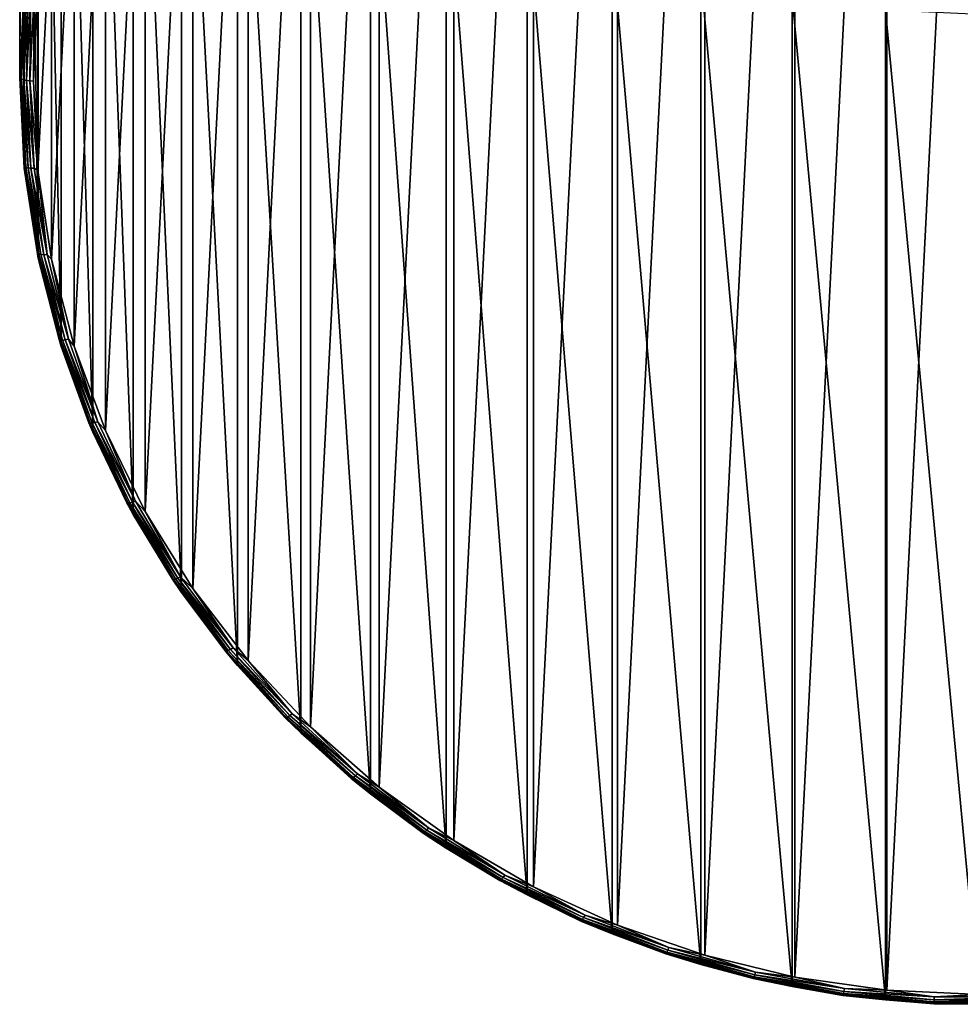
# Model space of a CAD drawing. Header units: metres. Extents: x -22 to 73, y -229 to 22.
# Tile 1 of 256: x -14 to 0, y -229 to -215. Entities that reach past the tile are written whole.
import ezdxf

# ---------------------------------------------------------------- set-up
doc = ezdxf.new("R2010")
doc.units = ezdxf.units.M
doc.layers.add('solid_509500_SW0001', color=7, linetype='CONTINUOUS')

msp = doc.modelspace()

# ---------------------------------------------------------------- linework, layer by layer
at = {"layer": 'solid_509500_SW0001'}
for points in [[(-13.932586, -199.789444, 232.184219), (-14, -215.557037, 178.640732), (-14, -201.114929, 232.539383)], [(-13.932586, -214.231552, 178.285568), (-14, -215.557037, 178.640732), (-13.932586, -199.789444, 232.184219)], [(-13.932586, -216.882523, 178.99588), (-13.932586, -202.440414, 232.894547), (-14, -201.114929, 232.539383)], [(-14, -215.557037, 178.640732), (-13.932586, -216.882523, 178.99588), (-14, -201.114929, 232.539383)], [(-1.352736, -202.343216, 174.893036), (-1.352736, -228.874374, 182.002045), (-2.692418, -228.682419, 181.950607)], [(-2.692418, -202.535187, 174.944473), (-1.352736, -202.343216, 174.893036), (-2.692418, -228.682419, 181.950607)], [(0, -202.279022, 174.875839), (0, -228.938583, 182.019241), (-1.352736, -228.874374, 182.002045)], [(-1.352736, -202.343216, 174.893036), (0, -202.279022, 174.875839), (-1.352736, -228.874374, 182.002045)], [(-13.730994, -218.195236, 179.347626), (-13.730994, -203.753128, 233.246292), (-13.932586, -202.440414, 232.894547)], [(-13.932586, -216.882523, 178.99588), (-13.730994, -218.195236, 179.347626), (-13.932586, -202.440414, 232.894547)], [(-2.692418, -202.535187, 174.944473), (-2.692418, -228.682419, 181.950607), (-4.006205, -228.364517, 181.865417)], [(-4.006205, -202.853073, 175.029648), (-2.692418, -202.535187, 174.944473), (-4.006205, -228.364517, 181.865417)], [(-4.006205, -202.853073, 175.029648), (-4.006205, -228.364517, 181.865417), (-5.281374, -227.923767, 181.74733)], [(-5.281374, -203.293823, 175.147751), (-4.006205, -202.853073, 175.029648), (-5.281374, -227.923767, 181.74733)], [(-5.281374, -203.293823, 175.147751), (-5.281374, -227.923767, 181.74733), (-6.505676, -227.36441, 181.597443)], [(-6.505676, -203.853195, 175.297638), (-5.281374, -203.293823, 175.147751), (-6.505676, -227.36441, 181.597443)], [(-13.397164, -219.482544, 179.692566), (-13.397164, -205.040436, 233.591217), (-13.730994, -203.753128, 233.246292)], [(-13.730994, -218.195236, 179.347626), (-13.397164, -219.482544, 179.692566), (-13.730994, -203.753128, 233.246292)], [(-6.505676, -203.853195, 175.297638), (-6.505676, -227.36441, 181.597443), (-7.667342, -226.691803, 181.417221)], [(-7.667342, -204.525803, 175.477859), (-6.505676, -203.853195, 175.297638), (-7.667342, -226.691803, 181.417221)], [(-7.667342, -204.525803, 175.477859), (-7.667342, -226.691803, 181.417221), (-8.755124, -225.91246, 181.208405)], [(-8.755124, -205.305145, 175.686676), (-7.667342, -204.525803, 175.477859), (-8.755124, -225.91246, 181.208405)], [(-12.934314, -220.732056, 180.027359), (-12.934314, -206.289948, 233.926025), (-13.397164, -205.040436, 233.591217)], [(-13.397164, -219.482544, 179.692566), (-12.934314, -220.732056, 180.027359), (-13.397164, -205.040436, 233.591217)], [(-8.755124, -205.305145, 175.686676), (-8.755124, -225.91246, 181.208405), (-9.758599, -225.033859, 180.972977)], [(-9.758599, -206.183731, 175.922104), (-8.755124, -205.305145, 175.686676), (-9.758599, -225.033859, 180.972977)], [(-12.346898, -221.931717, 180.348816), (-12.346898, -207.489609, 234.247482), (-12.934314, -206.289948, 233.926025)], [(-12.934314, -220.732056, 180.027359), (-12.346898, -221.931717, 180.348816), (-12.934314, -206.289948, 233.926025)], [(-9.758599, -206.183731, 175.922104), (-9.758599, -225.033859, 180.972977), (-10.668079, -224.064484, 180.713242)], [(-10.668079, -207.153107, 176.181839), (-9.758599, -206.183731, 175.922104), (-10.668079, -224.064484, 180.713242)], [(-10.668079, -207.153107, 176.181839), (-10.668079, -224.064484, 180.713242), (-11.474791, -223.013687, 180.431671)], [(-11.474791, -208.203903, 176.463409), (-10.668079, -207.153107, 176.181839), (-11.474791, -223.013687, 180.431671)], [(-11.640574, -223.069992, 180.653809), (-11.640574, -208.627884, 234.552475), (-12.346898, -207.489609, 234.247482)], [(-12.346898, -221.931717, 180.348816), (-11.640574, -223.069992, 180.653809), (-12.346898, -207.489609, 234.247482)], [(-11.474791, -208.203903, 176.463409), (-11.474791, -223.013687, 180.431671), (-12.171, -221.891541, 180.130997)], [(-12.171, -209.326065, 176.764084), (-11.474791, -208.203903, 176.463409), (-12.171, -221.891541, 180.130997)], [(-10.822146, -224.13591, 180.939423), (-10.822146, -209.693802, 234.838089), (-11.640574, -208.627884, 234.552475)], [(-11.640574, -223.069992, 180.653809), (-10.822146, -224.13591, 180.939423), (-11.640574, -208.627884, 234.552475)], [(-12.171, -209.326065, 176.764084), (-12.171, -221.891541, 180.130997), (-12.749963, -220.708893, 179.814102)], [(-12.749963, -210.508713, 177.080978), (-12.171, -209.326065, 176.764084), (-12.749963, -220.708893, 179.814102)], [(-9.899495, -225.119217, 181.202896), (-9.899495, -210.677109, 235.101563), (-10.822146, -209.693802, 234.838089)], [(-10.822146, -224.13591, 180.939423), (-9.899495, -225.119217, 181.202896), (-10.822146, -209.693802, 234.838089)], [(-12.749963, -210.508713, 177.080978), (-12.749963, -220.708893, 179.814102), (-13.20613, -219.477097, 179.484055)], [(-13.20613, -211.740494, 177.411026), (-12.749963, -210.508713, 177.080978), (-13.20613, -219.477097, 179.484055)], [(-8.881506, -226.010422, 181.441696), (-8.881506, -211.568329, 235.340363), (-9.899495, -210.677109, 235.101563)], [(-9.899495, -225.119217, 181.202896), (-8.881506, -226.010422, 181.441696), (-9.899495, -210.677109, 235.101563)], [(-7.777983, -226.800964, 181.653534), (-7.777983, -212.358871, 235.552185), (-8.881506, -211.568329, 235.340363)], [(-8.881506, -226.010422, 181.441696), (-7.777983, -226.800964, 181.653534), (-8.881506, -211.568329, 235.340363)], [(-13.20613, -211.740494, 177.411026), (-13.20613, -219.477097, 179.484055), (-13.535079, -218.20813, 179.144028)], [(-13.535079, -213.00946, 177.751053), (-13.20613, -211.740494, 177.411026), (-13.535079, -218.20813, 179.144028)], [(-6.599555, -227.483231, 181.836334), (-6.599555, -213.041122, 235.735001), (-7.777983, -212.358871, 235.552185)], [(-7.777983, -226.800964, 181.653534), (-6.599555, -227.483231, 181.836334), (-7.777983, -212.358871, 235.552185)], [(-13.535079, -213.00946, 177.751053), (-13.535079, -218.20813, 179.144028), (-13.733691, -216.91394, 178.797256)], [(-13.733691, -214.30365, 178.097824), (-13.535079, -213.00946, 177.751053), (-13.733691, -216.91394, 178.797256)], [(-5.357568, -228.050629, 181.988373), (-5.357568, -213.608521, 235.887039), (-6.599555, -213.041122, 235.735001)], [(-6.599555, -227.483231, 181.836334), (-5.357568, -228.050629, 181.988373), (-6.599555, -213.041122, 235.735001)], [(-4.063985, -228.497696, 182.10817), (-4.063985, -214.055603, 236.006821), (-5.357568, -213.608521, 235.887039)], [(-5.357568, -228.050629, 181.988373), (-4.063985, -228.497696, 182.10817), (-5.357568, -213.608521, 235.887039)], [(-2.731265, -228.82016, 182.194565), (-2.731265, -214.378052, 236.093231), (-4.063985, -214.055603, 236.006821)], [(-4.063985, -228.497696, 182.10817), (-2.731265, -228.82016, 182.194565), (-4.063985, -214.055603, 236.006821)], [(-13.993185, -215.570435, 178.590729), (-14, -215.557037, 178.640732), (-13.932586, -214.231552, 178.285568)], [(-13.929823, -214.285614, 178.24646), (-13.993185, -215.570435, 178.590729), (-13.932586, -214.231552, 178.285568)], [(-13.973179, -215.582932, 178.544083), (-13.993185, -215.570435, 178.590729), (-13.929823, -214.285614, 178.24646)], [(-13.909907, -214.299957, 178.200317), (-13.973179, -215.582932, 178.544083), (-13.929823, -214.285614, 178.24646)], [(-13.941347, -215.593658, 178.504044), (-13.973179, -215.582932, 178.544083), (-13.909907, -214.299957, 178.200317)], [(-13.87822, -214.313599, 178.161057), (-13.941347, -215.593658, 178.504044), (-13.909907, -214.299957, 178.200317)], [(-13.899864, -215.601883, 178.473343), (-13.941347, -215.593658, 178.504044), (-13.87822, -214.313599, 178.161057)], [(-13.836925, -214.325638, 178.131378), (-13.899864, -215.601883, 178.473343), (-13.87822, -214.313599, 178.161057)], [(-13.851562, -215.607056, 178.454071), (-13.899864, -215.601883, 178.473343), (-13.836925, -214.325638, 178.131378)], [(-13.78884, -214.335236, 178.113297), (-13.851562, -215.607056, 178.454071), (-13.836925, -214.325638, 178.131378)], [(-13.78884, -214.335236, 178.113297), (-13.8, -215.608795, 178.44754), (-13.851562, -215.607056, 178.454071)], [(-13.733691, -214.30365, 178.097824), (-13.733691, -216.91394, 178.797256), (-13.8, -215.608795, 178.44754)], [(-13.78884, -214.335236, 178.113297), (-13.733691, -214.30365, 178.097824), (-13.8, -215.608795, 178.44754)], [(-1.37224, -229.014877, 182.24675), (-1.37224, -214.572784, 236.145401), (-2.731265, -214.378052, 236.093231)], [(-2.731265, -228.82016, 182.194565), (-1.37224, -229.014877, 182.24675), (-2.731265, -214.378052, 236.093231)], [(0, -229.080002, 182.264191), (0, -214.637894, 236.162857), (-1.37224, -214.572784, 236.145401)], [(-1.37224, -229.014877, 182.24675), (0, -229.080002, 182.264191), (-1.37224, -214.572784, 236.145401)], [(-13.929823, -216.85524, 178.934982), (-13.932586, -216.882523, 178.99588), (-14, -215.557037, 178.640732)], [(-13.929823, -216.85524, 178.934982), (-14, -215.557037, 178.640732), (-13.993185, -215.570435, 178.590729)], [(-13.909907, -216.865906, 178.887863), (-13.993185, -215.570435, 178.590729), (-13.973179, -215.582932, 178.544083)], [(-13.909907, -216.865906, 178.887863), (-13.929823, -216.85524, 178.934982), (-13.993185, -215.570435, 178.590729)], [(-13.87822, -216.873718, 178.847046), (-13.973179, -215.582932, 178.544083), (-13.941347, -215.593658, 178.504044)], [(-13.87822, -216.873718, 178.847046), (-13.909907, -216.865906, 178.887863), (-13.973179, -215.582932, 178.544083)], [(-13.836925, -216.878128, 178.815308), (-13.941347, -215.593658, 178.504044), (-13.899864, -215.601883, 178.473343)], [(-13.836925, -216.878128, 178.815308), (-13.87822, -216.873718, 178.847046), (-13.941347, -215.593658, 178.504044)], [(-13.78884, -216.87886, 178.794846), (-13.899864, -215.601883, 178.473343), (-13.851562, -215.607056, 178.454071)], [(-13.78884, -216.87886, 178.794846), (-13.836925, -216.878128, 178.815308), (-13.899864, -215.601883, 178.473343)], [(-13.851562, -215.607056, 178.454071), (-13.8, -215.608795, 178.44754), (-13.733691, -216.91394, 178.797256)], [(-13.78884, -216.87886, 178.794846), (-13.851562, -215.607056, 178.454071), (-13.733691, -216.91394, 178.797256)], [(-13.929823, -216.85524, 178.934982), (-13.74031, -218.128418, 179.276138), (-13.932586, -216.882523, 178.99588)], [(-13.74031, -218.128418, 179.276138), (-13.730994, -218.195236, 179.347626), (-13.932586, -216.882523, 178.99588)], [(-13.720665, -218.137268, 179.228516), (-13.74031, -218.128418, 179.276138), (-13.929823, -216.85524, 178.934982)], [(-13.909907, -216.865906, 178.887863), (-13.720665, -218.137268, 179.228516), (-13.929823, -216.85524, 178.934982)], [(-13.689409, -218.142166, 179.18692), (-13.720665, -218.137268, 179.228516), (-13.909907, -216.865906, 178.887863)], [(-13.87822, -216.873718, 178.847046), (-13.689409, -218.142166, 179.18692), (-13.909907, -216.865906, 178.887863)], [(-13.648675, -218.142822, 179.15419), (-13.689409, -218.142166, 179.18692), (-13.87822, -216.873718, 178.847046)], [(-13.836925, -216.878128, 178.815308), (-13.648675, -218.142822, 179.15419), (-13.87822, -216.873718, 178.847046)], [(-13.601246, -218.139145, 179.132538), (-13.648675, -218.142822, 179.15419), (-13.836925, -216.878128, 178.815308)], [(-13.78884, -216.87886, 178.794846), (-13.601246, -218.139145, 179.132538), (-13.836925, -216.878128, 178.815308)], [(-13.78884, -216.87886, 178.794846), (-13.733691, -216.91394, 178.797256), (-13.601246, -218.139145, 179.132538)], [(-13.601246, -218.139145, 179.132538), (-13.733691, -216.91394, 178.797256), (-13.535079, -218.20813, 179.144028)], [(-13.74031, -218.128418, 179.276138), (-13.426363, -219.378433, 179.611084), (-13.730994, -218.195236, 179.347626)], [(-13.407167, -219.385483, 179.562988), (-13.426363, -219.378433, 179.611084), (-13.74031, -218.128418, 179.276138)], [(-13.720665, -218.137268, 179.228516), (-13.407167, -219.385483, 179.562988), (-13.74031, -218.128418, 179.276138)], [(-13.426363, -219.378433, 179.611084), (-13.397164, -219.482544, 179.692566), (-13.730994, -218.195236, 179.347626)], [(-13.376625, -219.387558, 179.52063), (-13.407167, -219.385483, 179.562988), (-13.720665, -218.137268, 179.228516)], [(-13.689409, -218.142166, 179.18692), (-13.376625, -219.387558, 179.52063), (-13.720665, -218.137268, 179.228516)], [(-13.336822, -219.384491, 179.486893), (-13.376625, -219.387558, 179.52063), (-13.689409, -218.142166, 179.18692)], [(-13.648675, -218.142822, 179.15419), (-13.336822, -219.384491, 179.486893), (-13.689409, -218.142166, 179.18692)], [(-13.601246, -218.139145, 179.132538), (-13.290476, -219.376511, 179.464096), (-13.648675, -218.142822, 179.15419)], [(-13.290476, -219.376511, 179.464096), (-13.336822, -219.384491, 179.486893), (-13.648675, -218.142822, 179.15419)], [(-13.601246, -218.139145, 179.132538), (-13.535079, -218.20813, 179.144028), (-13.290476, -219.376511, 179.464096)], [(-13.290476, -219.376511, 179.464096), (-13.535079, -218.20813, 179.144028), (-13.20613, -219.477097, 179.484055)], [(-13.426363, -219.378433, 179.611084), (-12.990825, -220.593964, 179.936783), (-13.397164, -219.482544, 179.692566)], [(-12.972251, -220.599274, 179.888214), (-12.990825, -220.593964, 179.936783), (-13.426363, -219.378433, 179.611084)], [(-13.407167, -219.385483, 179.562988), (-12.972251, -220.599274, 179.888214), (-13.426363, -219.378433, 179.611084)], [(-12.942699, -220.598572, 179.845108), (-12.972251, -220.599274, 179.888214), (-13.407167, -219.385483, 179.562988)], [(-13.376625, -219.387558, 179.52063), (-12.942699, -220.598572, 179.845108), (-13.407167, -219.385483, 179.562988)], [(-12.990825, -220.593964, 179.936783), (-12.934314, -220.732056, 180.027359), (-13.397164, -219.482544, 179.692566)], [(-13.336822, -219.384491, 179.486893), (-12.904188, -220.591919, 179.810425), (-13.376625, -219.387558, 179.52063)], [(-12.904188, -220.591919, 179.810425), (-12.942699, -220.598572, 179.845108), (-13.376625, -219.387558, 179.52063)], [(-13.290476, -219.376511, 179.464096), (-12.859345, -220.579742, 179.786499), (-13.336822, -219.384491, 179.486893)], [(-12.859345, -220.579742, 179.786499), (-12.904188, -220.591919, 179.810425), (-13.336822, -219.384491, 179.486893)], [(-13.290476, -219.376511, 179.464096), (-13.20613, -219.477097, 179.484055), (-12.859345, -220.579742, 179.786499)], [(-12.859345, -220.579742, 179.786499), (-13.20613, -219.477097, 179.484055), (-12.749963, -220.708893, 179.814102)], [(-12.990825, -220.593964, 179.936783), (-12.437639, -221.763992, 180.25029), (-12.934314, -220.732056, 180.027359)], [(-12.419857, -221.767639, 180.201279), (-12.437639, -221.763992, 180.25029), (-12.990825, -220.593964, 179.936783)], [(-12.972251, -220.599274, 179.888214), (-12.419857, -221.767639, 180.201279), (-12.990825, -220.593964, 179.936783)], [(-12.942699, -220.598572, 179.845108), (-12.391563, -221.764282, 180.157471), (-12.972251, -220.599274, 179.888214)], [(-12.391563, -221.764282, 180.157471), (-12.419857, -221.767639, 180.201279), (-12.972251, -220.599274, 179.888214)], [(-12.904188, -220.591919, 179.810425), (-12.354692, -221.75415, 180.121841), (-12.942699, -220.598572, 179.845108)], [(-12.354692, -221.75415, 180.121841), (-12.391563, -221.764282, 180.157471), (-12.942699, -220.598572, 179.845108)], [(-12.859345, -220.579742, 179.786499), (-12.311759, -221.73793, 180.096832), (-12.904188, -220.591919, 179.810425)], [(-12.311759, -221.73793, 180.096832), (-12.354692, -221.75415, 180.121841), (-12.904188, -220.591919, 179.810425)], [(-12.859345, -220.579742, 179.786499), (-12.749963, -220.708893, 179.814102), (-12.311759, -221.73793, 180.096832)], [(-12.437639, -221.763992, 180.25029), (-12.346898, -221.931717, 180.348816), (-12.934314, -220.732056, 180.027359)], [(-12.311759, -221.73793, 180.096832), (-12.749963, -220.708893, 179.814102), (-12.171, -221.891541, 180.130997)], [(-12.437639, -221.763992, 180.25029), (-11.771816, -222.877945, 180.548767), (-12.346898, -221.931717, 180.348816)], [(-11.754986, -222.87999, 180.499329), (-11.771816, -222.877945, 180.548767), (-12.437639, -221.763992, 180.25029)], [(-12.419857, -221.767639, 180.201279), (-11.754986, -222.87999, 180.499329), (-12.437639, -221.763992, 180.25029)], [(-12.391563, -221.764282, 180.157471), (-11.728208, -222.8741, 180.454834), (-12.419857, -221.767639, 180.201279)], [(-11.728208, -222.8741, 180.454834), (-11.754986, -222.87999, 180.499329), (-12.419857, -221.767639, 180.201279)], [(-12.354692, -221.75415, 180.121841), (-11.69331, -222.860657, 180.418335), (-12.391563, -221.764282, 180.157471)], [(-11.69331, -222.860657, 180.418335), (-11.728208, -222.8741, 180.454834), (-12.391563, -221.764282, 180.157471)], [(-12.311759, -221.73793, 180.096832), (-11.652675, -222.840591, 180.392288), (-12.354692, -221.75415, 180.121841)], [(-11.652675, -222.840591, 180.392288), (-11.69331, -222.860657, 180.418335), (-12.354692, -221.75415, 180.121841)], [(-12.311759, -221.73793, 180.096832), (-12.171, -221.891541, 180.130997), (-11.652675, -222.840591, 180.392288)], [(-11.771816, -222.877945, 180.548767), (-11.640574, -223.069992, 180.653809), (-12.346898, -221.931717, 180.348816)], [(-11.652675, -222.840591, 180.392288), (-12.171, -221.891541, 180.130997), (-11.474791, -223.013687, 180.431671)], [(-11.771816, -222.877945, 180.548767), (-10.999387, -223.925705, 180.829514), (-11.640574, -223.069992, 180.653809)], [(-10.983661, -223.926254, 180.779678), (-10.999387, -223.925705, 180.829514), (-11.771816, -222.877945, 180.548767)], [(-11.754986, -222.87999, 180.499329), (-10.983661, -223.926254, 180.779678), (-11.771816, -222.877945, 180.548767)], [(-11.728208, -222.8741, 180.454834), (-10.958639, -223.917969, 180.734543), (-11.754986, -222.87999, 180.499329)], [(-10.958639, -223.917969, 180.734543), (-10.983661, -223.926254, 180.779678), (-11.754986, -222.87999, 180.499329)], [(-11.69331, -222.860657, 180.418335), (-10.926031, -223.901428, 180.697205), (-11.728208, -222.8741, 180.454834)], [(-10.926031, -223.901428, 180.697205), (-10.958639, -223.917969, 180.734543), (-11.728208, -222.8741, 180.454834)], [(-11.652675, -222.840591, 180.392288), (-10.888062, -223.877762, 180.670197), (-11.69331, -222.860657, 180.418335)], [(-10.888062, -223.877762, 180.670197), (-10.926031, -223.901428, 180.697205), (-11.69331, -222.860657, 180.418335)], [(-11.652675, -222.840591, 180.392288), (-11.474791, -223.013687, 180.431671), (-10.888062, -223.877762, 180.670197)], [(-10.999387, -223.925705, 180.829514), (-10.822146, -224.13591, 180.939423), (-11.640574, -223.069992, 180.653809)], [(-10.888062, -223.877762, 180.670197), (-11.474791, -223.013687, 180.431671), (-10.668079, -224.064484, 180.713242)], [(-10.999387, -223.925705, 180.829514), (-10.127344, -224.897797, 181.089981), (-10.822146, -224.13591, 180.939423)], [(-10.112865, -224.896957, 181.03978), (-10.127344, -224.897797, 181.089981), (-10.999387, -223.925705, 180.829514)], [(-10.983661, -223.926254, 180.779678), (-10.112865, -224.896957, 181.03978), (-10.999387, -223.925705, 180.829514)], [(-10.958639, -223.917969, 180.734543), (-10.089828, -224.886475, 180.994049), (-10.983661, -223.926254, 180.779678)], [(-10.089828, -224.886475, 180.994049), (-10.112865, -224.896957, 181.03978), (-10.983661, -223.926254, 180.779678)], [(-10.926031, -223.901428, 180.697205), (-10.059805, -224.86705, 180.955933), (-10.958639, -223.917969, 180.734543)], [(-10.059805, -224.86705, 180.955933), (-10.089828, -224.886475, 180.994049), (-10.958639, -223.917969, 180.734543)], [(-10.888062, -223.877762, 180.670197), (-10.024846, -224.840012, 180.92804), (-10.926031, -223.901428, 180.697205)], [(-10.024846, -224.840012, 180.92804), (-10.059805, -224.86705, 180.955933), (-10.926031, -223.901428, 180.697205)], [(-10.888062, -223.877762, 180.670197), (-10.668079, -224.064484, 180.713242), (-10.024846, -224.840012, 180.92804)], [(-10.024846, -224.840012, 180.92804), (-10.668079, -224.064484, 180.713242), (-9.758599, -225.033859, 180.972977)], [(-10.127344, -224.897797, 181.089981), (-9.899495, -225.119217, 181.202896), (-10.822146, -224.13591, 180.939423)], [(-10.112865, -224.896957, 181.03978), (-9.150486, -225.783325, 181.277283), (-10.127344, -224.897797, 181.089981)], [(-10.127344, -224.897797, 181.089981), (-9.163588, -225.785431, 181.32782), (-9.899495, -225.119217, 181.202896)], [(-9.150486, -225.783325, 181.277283), (-9.163588, -225.785431, 181.32782), (-10.127344, -224.897797, 181.089981)], [(-10.089828, -224.886475, 180.994049), (-9.129641, -225.770813, 181.231018), (-10.112865, -224.896957, 181.03978)], [(-9.129641, -225.770813, 181.231018), (-9.150486, -225.783325, 181.277283), (-10.112865, -224.896957, 181.03978)], [(-10.059805, -224.86705, 180.955933), (-9.102475, -225.748764, 181.1922), (-10.089828, -224.886475, 180.994049)], [(-9.102475, -225.748764, 181.1922), (-9.129641, -225.770813, 181.231018), (-10.089828, -224.886475, 180.994049)], [(-10.024846, -224.840012, 180.92804), (-9.070844, -225.718658, 181.163467), (-10.059805, -224.86705, 180.955933)], [(-9.070844, -225.718658, 181.163467), (-9.102475, -225.748764, 181.1922), (-10.059805, -224.86705, 180.955933)], [(-10.024846, -224.840012, 180.92804), (-9.758599, -225.033859, 180.972977), (-9.070844, -225.718658, 181.163467)], [(-9.070844, -225.718658, 181.163467), (-9.758599, -225.033859, 180.972977), (-8.755124, -225.91246, 181.208405)], [(-9.163588, -225.785431, 181.32782), (-8.881506, -226.010422, 181.441696), (-9.899495, -225.119217, 181.202896)], [(-9.150486, -225.783325, 181.277283), (-8.105239, -226.577301, 181.490021), (-9.163588, -225.785431, 181.32782)], [(-9.163588, -225.785431, 181.32782), (-8.116844, -226.580551, 181.540878), (-8.881506, -226.010422, 181.441696)], [(-8.105239, -226.577301, 181.490021), (-8.116844, -226.580551, 181.540878), (-9.163588, -225.785431, 181.32782)], [(-9.129641, -225.770813, 181.231018), (-8.086775, -226.562988, 181.443268), (-9.150486, -225.783325, 181.277283)], [(-8.086775, -226.562988, 181.443268), (-8.105239, -226.577301, 181.490021), (-9.150486, -225.783325, 181.277283)], [(-9.102475, -225.748764, 181.1922), (-8.062712, -226.538574, 181.403824), (-9.129641, -225.770813, 181.231018)], [(-8.062712, -226.538574, 181.403824), (-8.086775, -226.562988, 181.443268), (-9.129641, -225.770813, 181.231018)], [(-9.070844, -225.718658, 181.163467), (-8.034694, -226.505737, 181.374359), (-9.102475, -225.748764, 181.1922)], [(-8.034694, -226.505737, 181.374359), (-8.062712, -226.538574, 181.403824), (-9.102475, -225.748764, 181.1922)], [(-9.070844, -225.718658, 181.163467), (-8.755124, -225.91246, 181.208405), (-8.034694, -226.505737, 181.374359)], [(-8.034694, -226.505737, 181.374359), (-8.755124, -225.91246, 181.208405), (-7.667342, -226.691803, 181.417221)], [(-8.116844, -226.580551, 181.540878), (-7.777983, -226.800964, 181.653534), (-8.881506, -226.010422, 181.441696)], [(-8.062712, -226.538574, 181.403824), (-6.949932, -227.229355, 181.588913), (-8.086775, -226.562988, 181.443268)], [(-8.034694, -226.505737, 181.374359), (-6.925781, -227.194107, 181.558807), (-8.062712, -226.538574, 181.403824)], [(-6.925781, -227.194107, 181.558807), (-6.949932, -227.229355, 181.588913), (-8.062712, -226.538574, 181.403824)], [(-8.034694, -226.505737, 181.374359), (-7.667342, -226.691803, 181.417221), (-6.925781, -227.194107, 181.558807)], [(-8.105239, -226.577301, 181.490021), (-6.986589, -227.271729, 181.676086), (-8.116844, -226.580551, 181.540878)], [(-8.116844, -226.580551, 181.540878), (-6.996593, -227.275955, 181.727219), (-7.777983, -226.800964, 181.653534)], [(-6.986589, -227.271729, 181.676086), (-6.996593, -227.275955, 181.727219), (-8.116844, -226.580551, 181.540878)], [(-8.086775, -226.562988, 181.443268), (-6.970674, -227.255829, 181.628922), (-8.105239, -226.577301, 181.490021)], [(-6.970674, -227.255829, 181.628922), (-6.986589, -227.271729, 181.676086), (-8.105239, -226.577301, 181.490021)], [(-6.949932, -227.229355, 181.588913), (-6.970674, -227.255829, 181.628922), (-8.086775, -226.562988, 181.443268)], [(-6.925781, -227.194107, 181.558807), (-7.667342, -226.691803, 181.417221), (-6.505676, -227.36441, 181.597443)], [(-6.996593, -227.275955, 181.727219), (-6.599555, -227.483231, 181.836334), (-7.777983, -226.800964, 181.653534)], [(-6.986589, -227.271729, 181.676086), (-5.804668, -227.860275, 181.833801), (-6.996593, -227.275955, 181.727219)], [(-6.970674, -227.255829, 181.628922), (-5.791445, -227.843048, 181.78627), (-6.986589, -227.271729, 181.676086)], [(-5.791445, -227.843048, 181.78627), (-5.804668, -227.860275, 181.833801), (-6.986589, -227.271729, 181.676086)], [(-6.949932, -227.229355, 181.588913), (-5.774212, -227.814819, 181.745789), (-6.970674, -227.255829, 181.628922)], [(-5.774212, -227.814819, 181.745789), (-5.791445, -227.843048, 181.78627), (-6.970674, -227.255829, 181.628922)], [(-6.925781, -227.194107, 181.558807), (-5.754147, -227.777542, 181.715149), (-6.949932, -227.229355, 181.588913)], [(-5.754147, -227.777542, 181.715149), (-5.774212, -227.814819, 181.745789), (-6.949932, -227.229355, 181.588913)], [(-6.925781, -227.194107, 181.558807), (-6.505676, -227.36441, 181.597443), (-5.754147, -227.777542, 181.715149)], [(-6.996593, -227.275955, 181.727219), (-5.812979, -227.865356, 181.885147), (-6.599555, -227.483231, 181.836334)], [(-5.804668, -227.860275, 181.833801), (-5.812979, -227.865356, 181.885147), (-6.996593, -227.275955, 181.727219)], [(-5.754147, -227.777542, 181.715149), (-6.505676, -227.36441, 181.597443), (-5.281374, -227.923767, 181.74733)], [(-5.812979, -227.865356, 181.885147), (-5.357568, -228.050629, 181.988373), (-6.599555, -227.483231, 181.836334)], [(-5.791445, -227.843048, 181.78627), (-4.559768, -228.319336, 181.913879), (-5.804668, -227.860275, 181.833801)], [(-5.774212, -227.814819, 181.745789), (-4.5462, -228.289688, 181.873032), (-5.791445, -227.843048, 181.78627)], [(-4.5462, -228.289688, 181.873032), (-4.559768, -228.319336, 181.913879), (-5.791445, -227.843048, 181.78627)], [(-5.754147, -227.777542, 181.715149), (-4.530402, -228.250763, 181.841949), (-5.774212, -227.814819, 181.745789)], [(-4.530402, -228.250763, 181.841949), (-4.5462, -228.289688, 181.873032), (-5.774212, -227.814819, 181.745789)], [(-5.754147, -227.777542, 181.715149), (-5.281374, -227.923767, 181.74733), (-4.530402, -228.250763, 181.841949)], [(-5.804668, -227.860275, 181.833801), (-4.570179, -228.337662, 181.9617), (-5.812979, -227.865356, 181.885147)], [(-5.812979, -227.865356, 181.885147), (-4.576723, -228.34343, 182.013245), (-5.357568, -228.050629, 181.988373)], [(-4.570179, -228.337662, 181.9617), (-4.576723, -228.34343, 182.013245), (-5.812979, -227.865356, 181.885147)], [(-4.559768, -228.319336, 181.913879), (-4.570179, -228.337662, 181.9617), (-5.804668, -227.860275, 181.833801)], [(-4.530402, -228.250763, 181.841949), (-5.281374, -227.923767, 181.74733), (-4.006205, -228.364517, 181.865417)], [(-4.576723, -228.34343, 182.013245), (-4.063985, -228.497696, 182.10817), (-5.357568, -228.050629, 181.988373)], [(-4.530402, -228.250763, 181.841949), (-3.265629, -228.609482, 181.938065), (-4.5462, -228.289688, 181.873032)], [(-4.530402, -228.250763, 181.841949), (-4.006205, -228.364517, 181.865417), (-3.265629, -228.609482, 181.938065)], [(-4.570179, -228.337662, 181.9617), (-3.294302, -228.699524, 182.05867), (-4.576723, -228.34343, 182.013245)], [(-4.576723, -228.34343, 182.013245), (-3.299018, -228.705811, 182.110336), (-4.063985, -228.497696, 182.10817)], [(-3.294302, -228.699524, 182.05867), (-3.299018, -228.705811, 182.110336), (-4.576723, -228.34343, 182.013245)], [(-4.559768, -228.319336, 181.913879), (-3.286797, -228.680374, 182.01062), (-4.570179, -228.337662, 181.9617)], [(-3.286797, -228.680374, 182.01062), (-3.294302, -228.699524, 182.05867), (-4.570179, -228.337662, 181.9617)], [(-4.5462, -228.289688, 181.873032), (-3.277017, -228.649658, 181.969482), (-4.559768, -228.319336, 181.913879)], [(-3.277017, -228.649658, 181.969482), (-3.286797, -228.680374, 182.01062), (-4.559768, -228.319336, 181.913879)], [(-3.265629, -228.609482, 181.938065), (-3.277017, -228.649658, 181.969482), (-4.5462, -228.289688, 181.873032)], [(-3.265629, -228.609482, 181.938065), (-4.006205, -228.364517, 181.865417), (-2.692418, -228.682419, 181.950607)], [(-3.299018, -228.705811, 182.110336), (-2.731265, -228.82016, 182.194565), (-4.063985, -228.497696, 182.10817)], [(-3.294302, -228.699524, 182.05867), (-1.988591, -228.942596, 182.12381), (-3.299018, -228.705811, 182.110336)], [(-3.299018, -228.705811, 182.110336), (-1.991438, -228.949234, 182.175568), (-2.731265, -228.82016, 182.194565)], [(-1.988591, -228.942596, 182.12381), (-1.991438, -228.949234, 182.175568), (-3.299018, -228.705811, 182.110336)], [(-3.286797, -228.680374, 182.01062), (-1.984061, -228.922897, 182.075607), (-3.294302, -228.699524, 182.05867)], [(-1.984061, -228.922897, 182.075607), (-1.988591, -228.942596, 182.12381), (-3.294302, -228.699524, 182.05867)], [(-3.277017, -228.649658, 181.969482), (-1.978157, -228.891464, 182.034271), (-3.286797, -228.680374, 182.01062)], [(-1.978157, -228.891464, 182.034271), (-1.984061, -228.922897, 182.075607), (-3.286797, -228.680374, 182.01062)], [(-3.265629, -228.609482, 181.938065), (-1.971283, -228.850449, 182.002625), (-3.277017, -228.649658, 181.969482)], [(-1.971283, -228.850449, 182.002625), (-1.978157, -228.891464, 182.034271), (-3.277017, -228.649658, 181.969482)], [(-3.265629, -228.609482, 181.938065), (-2.692418, -228.682419, 181.950607), (-1.971283, -228.850449, 182.002625)], [(-1.971283, -228.850449, 182.002625), (-2.692418, -228.682419, 181.950607), (-1.352736, -228.874374, 182.002045)], [(-1.991438, -228.949234, 182.175568), (-1.37224, -229.014877, 182.24675), (-2.731265, -228.82016, 182.194565)], [(-1.971283, -228.850449, 182.002625), (-0.659084, -228.971481, 182.035065), (-1.978157, -228.891464, 182.034271)], [(-1.971283, -228.850449, 182.002625), (-1.352736, -228.874374, 182.002045), (-0.659084, -228.971481, 182.035065)], [(-1.988591, -228.942596, 182.12381), (-0.664871, -229.064697, 182.156525), (-1.991438, -228.949234, 182.175568)], [(-1.991438, -228.949234, 182.175568), (-0.665823, -229.071503, 182.208328), (-1.37224, -229.014877, 182.24675)], [(-0.664871, -229.064697, 182.156525), (-0.665823, -229.071503, 182.208328), (-1.991438, -228.949234, 182.175568)], [(-1.984061, -228.922897, 182.075607), (-0.663356, -229.044708, 182.108246), (-1.988591, -228.942596, 182.12381)], [(-0.663356, -229.044708, 182.108246), (-0.664871, -229.064697, 182.156525), (-1.988591, -228.942596, 182.12381)], [(-1.978157, -228.891464, 182.034271), (-0.661382, -229.012909, 182.066818), (-1.984061, -228.922897, 182.075607)], [(-0.661382, -229.012909, 182.066818), (-0.663356, -229.044708, 182.108246), (-1.984061, -228.922897, 182.075607)], [(-0.659084, -228.971481, 182.035065), (-0.661382, -229.012909, 182.066818), (-1.978157, -228.891464, 182.034271)], [(-0.659084, -228.971481, 182.035065), (-1.352736, -228.874374, 182.002045), (0, -228.938583, 182.019241)], [(0.659084, -228.971481, 182.035065), (0.661382, -229.012909, 182.066818), (-0.661382, -229.012909, 182.066818)], [(-0.659084, -228.971481, 182.035065), (0.659084, -228.971481, 182.035065), (-0.661382, -229.012909, 182.066818)], [(-0.659084, -228.971481, 182.035065), (0, -228.938583, 182.019241), (0.659084, -228.971481, 182.035065)], [(-0.665823, -229.071503, 182.208328), (0, -229.080002, 182.264191), (-1.37224, -229.014877, 182.24675)], [(0.664871, -229.064697, 182.156525), (0.665823, -229.071503, 182.208328), (-0.665823, -229.071503, 182.208328)], [(-0.664871, -229.064697, 182.156525), (0.664871, -229.064697, 182.156525), (-0.665823, -229.071503, 182.208328)], [(-0.665823, -229.071503, 182.208328), (0.665823, -229.071503, 182.208328), (0, -229.080002, 182.264191)], [(0.663356, -229.044708, 182.108246), (0.664871, -229.064697, 182.156525), (-0.664871, -229.064697, 182.156525)], [(-0.663356, -229.044708, 182.108246), (0.663356, -229.044708, 182.108246), (-0.664871, -229.064697, 182.156525)], [(0.661382, -229.012909, 182.066818), (0.663356, -229.044708, 182.108246), (-0.663356, -229.044708, 182.108246)], [(-0.661382, -229.012909, 182.066818), (0.661382, -229.012909, 182.066818), (-0.663356, -229.044708, 182.108246)]]:
    msp.add_3dface(points, dxfattribs=at)

doc.saveas('drawing.dxf')
